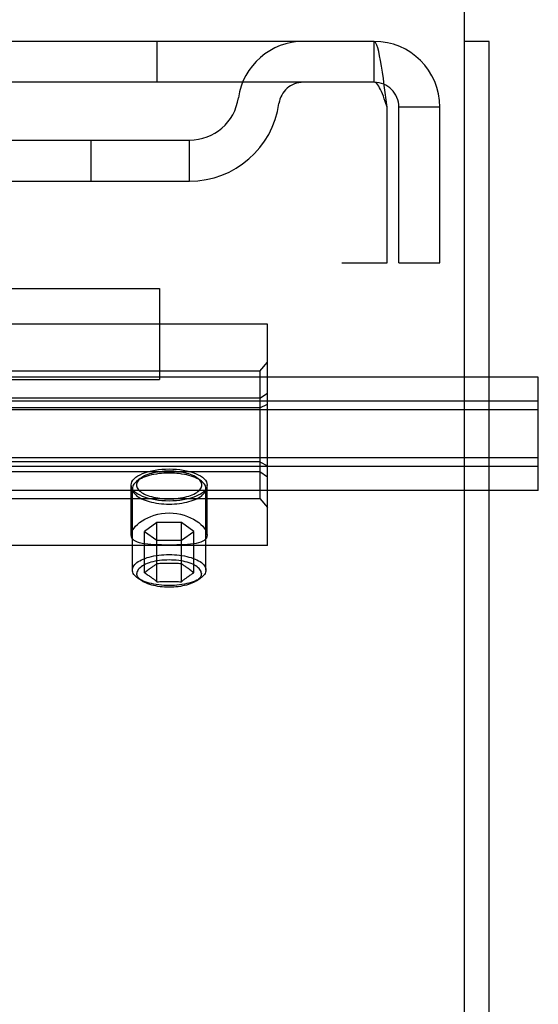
# Model space of a CAD drawing. Header units: inches. Extents: x 0 to 283, y 0 to 183.
# Tile 64 of 116: x 138.3 to 139.61, y 131.34 to 133.84. Entities that reach past the tile are written whole.
import ezdxf

# ---------------------------------------------------------------- set-up
doc = ezdxf.new("R2010")
doc.units = ezdxf.units.IN
doc.header["$LTSCALE"] = 15.583333
doc.header["$MEASUREMENT"] = 0
doc.linetypes.add('HIDDEN', pattern=[0.2, 0.1, -0.1])
doc.layers.get('0').update_dxf_attribs({"linetype": 'CONTINUOUS'})
doc.layers.add('DEFAULT_2', color=8, linetype='HIDDEN')

msp = doc.modelspace()

# ---------------------------------------------------------------- linework, layer by layer
at = {"color": 7, "linetype": 'Continuous'}
for p, q in [((139.4253, 130.7243), (139.4253, 133.9118)), ((139.4878, 133.7868), (139.4253, 133.7868)), ((139.4878, 50.0368), (139.4878, 133.7868)), ((139.6128, 132.9334), (139.4878, 132.9334)), ((139.6128, 132.6459), (139.6128, 132.9334)), ((139.6128, 132.8507), (139.4878, 132.8507)), ((139.6128, 132.7069), (139.4878, 132.7069)), ((139.6128, 132.6459), (139.4878, 132.6459))]:
    msp.add_line(p, q, dxfattribs=at)
at = {"layer": 'DEFAULT_2', "color": 8, "linetype": 'HIDDEN'}
for p, q in [((139.1958, 133.7868), (136.0298, 133.7868)), ((138.6441, 133.7868), (138.6441, 133.6828)), ((139.1958, 133.6828), (139.1958, 133.7868)), ((139.1958, 133.6828), (136.0298, 133.6828)), ((139.2288, 133.6198), (139.2241, 133.6339)), ((139.2288, 133.2243), (139.2288, 133.6198)), ((139.2588, 133.2243), (139.2588, 133.6198)), ((139.3628, 133.6198), (139.2588, 133.6198)), ((139.3628, 133.2243), (139.3628, 133.6198)), ((138.2444, 133.5358), (138.7274, 133.5358)), ((138.4774, 133.4318), (138.4774, 133.5358)), ((138.7274, 133.4318), (138.7274, 133.5358)), ((138.2444, 133.4318), (138.7274, 133.4318)), ((135.9968, 133.2243), (139.2288, 133.2243)), ((139.2588, 133.2243), (139.3628, 133.2243)), ((138.2691, 133.1586), (138.6511, 133.1586)), ((138.6511, 133.1586), (138.6511, 132.9276)), ((138.9253, 133.0678), (138.2691, 133.0678)), ((138.9253, 132.5058), (138.9253, 133.0678)), ((138.9053, 132.9485), (138.9253, 132.9715)), ((139.4878, 132.9334), (61.9878, 132.9334)), ((138.9053, 132.9485), (137.4453, 132.9485)), ((138.2691, 132.9276), (138.6511, 132.9276)), ((138.9053, 132.9485), (138.9053, 132.6252)), ((138.9053, 132.8799), (137.4453, 132.8799)), ((138.9053, 132.8799), (138.9253, 132.8931)), ((139.6128, 132.8724), (61.8628, 132.8724)), ((138.9053, 132.8554), (137.4453, 132.8554)), ((138.9053, 132.8554), (138.9253, 132.8652)), ((139.4878, 132.8507), (61.9878, 132.8507)), ((139.6128, 132.7287), (61.8628, 132.7287)), ((139.4878, 132.7069), (61.9878, 132.7069)), ((138.9053, 132.7183), (137.4453, 132.7183)), ((138.9053, 132.7183), (138.9253, 132.7085)), ((137.4453, 132.6938), (138.9053, 132.6938)), ((138.9053, 132.6938), (138.9253, 132.6805)), ((138.5788, 132.5322), (138.5788, 132.6595)), ((138.6017, 132.6759), (138.5928, 132.6688)), ((138.7489, 132.6759), (138.7578, 132.6688)), ((138.7718, 132.5322), (138.7718, 132.6595)), ((139.4878, 132.6459), (61.9878, 132.6459)), ((138.5821, 132.4434), (138.5821, 132.6504)), ((138.7686, 132.4434), (138.7686, 132.6504)), ((137.4453, 132.6252), (138.9053, 132.6252)), ((138.9053, 132.6252), (138.9253, 132.6022)), ((138.6441, 132.5645), (138.613, 132.5417)), ((138.6441, 132.4136), (138.6441, 132.5645)), ((138.7065, 132.5645), (138.6441, 132.5645)), ((138.7065, 132.4136), (138.7065, 132.5645)), ((138.7377, 132.5417), (138.7065, 132.5645)), ((138.613, 132.4364), (138.613, 132.5417)), ((138.613, 132.5417), (138.6441, 132.5189)), ((138.7065, 132.5189), (138.7377, 132.5417)), ((138.7377, 132.4364), (138.7377, 132.5417)), ((138.9253, 132.5058), (137.4253, 132.5058)), ((138.6441, 132.5189), (138.7065, 132.5189)), ((138.6151, 132.4382), (138.613, 132.4364)), ((138.613, 132.4364), (138.614, 132.4358)), ((138.6172, 132.4399), (138.6151, 132.4382)), ((138.6194, 132.4416), (138.6172, 132.4399)), ((138.6172, 132.4336), (138.6194, 132.4322)), ((138.6215, 132.4433), (138.6194, 132.4416)), ((138.6194, 132.4322), (138.6215, 132.4307)), ((138.6236, 132.4449), (138.6215, 132.4433)), ((138.6215, 132.4307), (138.6236, 132.4293)), ((138.7259, 132.4457), (138.7237, 132.4473)), ((138.7237, 132.4269), (138.7259, 132.4285)), ((138.728, 132.4441), (138.7259, 132.4457)), ((138.7259, 132.4285), (138.728, 132.43)), ((138.7302, 132.4424), (138.728, 132.4441)), ((138.728, 132.43), (138.7302, 132.4315)), ((138.7323, 132.4408), (138.7302, 132.4424)), ((138.7345, 132.439), (138.7323, 132.4408)), ((138.6059, 132.416), (138.5963, 132.4224)), ((138.7447, 132.416), (138.7543, 132.4224))]:
    msp.add_line(p, q, dxfattribs=at)
for points in [[(139.2288, 133.6198), (139.2264, 133.6385), (139.2241, 133.657), (139.2217, 133.675), (139.2194, 133.6923), (139.217, 133.7087), (139.2147, 133.724), (139.2123, 133.7379), (139.2099, 133.7504), (139.2076, 133.7612), (139.2052, 133.7703), (139.2029, 133.7775), (139.2005, 133.7826), (139.1982, 133.7858), (139.1958, 133.7868)], [(139.2241, 133.6339), (139.2217, 133.6406), (139.2194, 133.6472), (139.217, 133.6534), (139.2147, 133.6591), (139.2123, 133.6644), (139.2099, 133.6691), (139.2076, 133.6732), (139.2052, 133.6766), (139.2029, 133.6793), (139.2005, 133.6813), (139.1982, 133.6824), (139.1958, 133.6828)], [(138.5788, 132.6595), (138.5793, 132.6636), (138.5807, 132.6676), (138.5831, 132.6715), (138.5864, 132.6754), (138.5906, 132.679), (138.5956, 132.6825), (138.6014, 132.6857), (138.608, 132.6887), (138.6152, 132.6914), (138.623, 132.6938)], [(138.6753, 132.6898), (138.6687, 132.6897), (138.6621, 132.6895), (138.6556, 132.689), (138.6492, 132.6883), (138.6428, 132.6874), (138.6367, 132.6863), (138.6307, 132.685), (138.625, 132.6836), (138.6195, 132.682), (138.6143, 132.6802), (138.6094, 132.6783), (138.6049, 132.6763), (138.6007, 132.6741), (138.5969, 132.6718), (138.5935, 132.6693), (138.5928, 132.6688)], [(138.6753, 132.6947), (138.6694, 132.6946), (138.6635, 132.6943), (138.6577, 132.6939), (138.652, 132.6933), (138.6463, 132.6925), (138.6408, 132.6915), (138.6355, 132.6904), (138.6304, 132.6891), (138.6255, 132.6877), (138.6208, 132.6861), (138.6165, 132.6844), (138.6124, 132.6826), (138.6087, 132.6806), (138.6053, 132.6785), (138.6023, 132.6764), (138.6017, 132.6759)], [(138.623, 132.6938), (138.631, 132.6957), (138.6394, 132.6973), (138.648, 132.6986), (138.657, 132.6995), (138.6661, 132.7001), (138.6753, 132.7003)], [(138.6753, 132.7003), (138.6846, 132.7001), (138.6936, 132.6995), (138.7026, 132.6986), (138.7113, 132.6973), (138.7196, 132.6957), (138.7276, 132.6938)], [(138.7489, 132.6759), (138.7483, 132.6764), (138.7453, 132.6785), (138.7419, 132.6806), (138.7382, 132.6826), (138.7341, 132.6844), (138.7298, 132.6861), (138.7251, 132.6877), (138.7202, 132.6891), (138.7151, 132.6904), (138.7098, 132.6915), (138.7043, 132.6925), (138.6986, 132.6933), (138.6929, 132.6939), (138.6871, 132.6943), (138.6812, 132.6946), (138.6753, 132.6947)], [(138.7578, 132.6688), (138.7571, 132.6693), (138.7537, 132.6718), (138.7499, 132.6741), (138.7457, 132.6763), (138.7412, 132.6783), (138.7363, 132.6802), (138.7311, 132.682), (138.7256, 132.6836), (138.7199, 132.685), (138.7139, 132.6863), (138.7078, 132.6874), (138.7015, 132.6883), (138.695, 132.689), (138.6885, 132.6895), (138.6819, 132.6897), (138.6753, 132.6898)], [(138.7276, 132.6938), (138.7354, 132.6914), (138.7426, 132.6887), (138.7492, 132.6857), (138.755, 132.6825), (138.76, 132.679), (138.7642, 132.6754), (138.7675, 132.6715), (138.7699, 132.6676), (138.7713, 132.6636), (138.7718, 132.6595)], [(138.623, 132.6252), (138.6152, 132.6276), (138.608, 132.6303), (138.6014, 132.6333), (138.5956, 132.6365), (138.5906, 132.64), (138.5864, 132.6436), (138.5831, 132.6475), (138.5807, 132.6514), (138.5793, 132.6554), (138.5788, 132.6595)], [(138.5928, 132.6688), (138.5905, 132.6668), (138.5879, 132.6642), (138.5858, 132.6616), (138.5842, 132.6588), (138.583, 132.6561), (138.5823, 132.6533), (138.5821, 132.6504)], [(138.6017, 132.6759), (138.5996, 132.6741), (138.5973, 132.6718), (138.5954, 132.6694), (138.594, 132.667), (138.5929, 132.6645), (138.5923, 132.662), (138.5921, 132.6595), (138.5923, 132.657), (138.5929, 132.6545), (138.594, 132.652), (138.5954, 132.6496), (138.5973, 132.6472), (138.5996, 132.6449), (138.6023, 132.6426), (138.6053, 132.6405), (138.6087, 132.6384), (138.6124, 132.6364), (138.6165, 132.6346), (138.6208, 132.6329), (138.6255, 132.6313), (138.6304, 132.6299), (138.6355, 132.6286), (138.6408, 132.6275), (138.6463, 132.6265), (138.652, 132.6257), (138.6577, 132.6251), (138.6635, 132.6247), (138.6694, 132.6244), (138.6753, 132.6243)], [(138.6753, 132.6243), (138.6812, 132.6244), (138.6871, 132.6247), (138.6929, 132.6251), (138.6986, 132.6257), (138.7043, 132.6265), (138.7098, 132.6275), (138.7151, 132.6286), (138.7202, 132.6299), (138.7251, 132.6313), (138.7298, 132.6329), (138.7341, 132.6346), (138.7382, 132.6364), (138.7419, 132.6384), (138.7453, 132.6405), (138.7483, 132.6426), (138.751, 132.6449), (138.7533, 132.6472), (138.7552, 132.6496), (138.7566, 132.652), (138.7577, 132.6545), (138.7583, 132.657), (138.7586, 132.6595), (138.7583, 132.662), (138.7577, 132.6645), (138.7566, 132.667), (138.7552, 132.6694), (138.7533, 132.6718), (138.751, 132.6741), (138.7489, 132.6759)], [(138.7718, 132.6595), (138.7713, 132.6554), (138.7699, 132.6514), (138.7675, 132.6475), (138.7642, 132.6436), (138.76, 132.64), (138.755, 132.6365), (138.7492, 132.6333), (138.7426, 132.6303), (138.7354, 132.6276), (138.7276, 132.6252)], [(138.7686, 132.6504), (138.7683, 132.6533), (138.7676, 132.6561), (138.7664, 132.6588), (138.7648, 132.6616), (138.7627, 132.6642), (138.7601, 132.6668), (138.7578, 132.6688)], [(138.5821, 132.6504), (138.5823, 132.6476), (138.583, 132.6448), (138.5842, 132.6421), (138.5858, 132.6393), (138.5879, 132.6367), (138.5905, 132.6341), (138.5935, 132.6315), (138.5969, 132.6291), (138.6007, 132.6268), (138.6049, 132.6246), (138.6094, 132.6225), (138.6143, 132.6206), (138.6195, 132.6189), (138.625, 132.6173), (138.6307, 132.6158), (138.6367, 132.6146), (138.6428, 132.6135), (138.6492, 132.6126), (138.6556, 132.6119), (138.6621, 132.6114), (138.6687, 132.6111), (138.6753, 132.611)], [(138.6753, 132.611), (138.6819, 132.6111), (138.6885, 132.6114), (138.695, 132.6119), (138.7015, 132.6126), (138.7078, 132.6135), (138.7139, 132.6146), (138.7199, 132.6158), (138.7256, 132.6173), (138.7311, 132.6189), (138.7363, 132.6206), (138.7412, 132.6225), (138.7457, 132.6246), (138.7499, 132.6268), (138.7537, 132.6291), (138.7571, 132.6315), (138.7601, 132.6341), (138.7627, 132.6367), (138.7648, 132.6393), (138.7664, 132.6421), (138.7676, 132.6448), (138.7683, 132.6476), (138.7686, 132.6504)], [(138.6753, 132.6187), (138.6661, 132.6189), (138.657, 132.6195), (138.648, 132.6204), (138.6394, 132.6217), (138.631, 132.6233), (138.623, 132.6252)], [(138.7276, 132.6252), (138.7196, 132.6233), (138.7113, 132.6217), (138.7026, 132.6204), (138.6936, 132.6195), (138.6846, 132.6189), (138.6753, 132.6187)], [(138.5788, 132.5322), (138.5793, 132.5363), (138.5806, 132.5407), (138.5829, 132.5452), (138.5861, 132.5499), (138.5901, 132.5546), (138.5948, 132.5593), (138.6004, 132.5639), (138.6066, 132.5683), (138.6134, 132.5724), (138.6208, 132.5763), (138.6288, 132.5797), (138.6372, 132.5827), (138.6462, 132.5851), (138.6557, 132.5869), (138.6653, 132.588), (138.6753, 132.5884)], [(138.6753, 132.5884), (138.6853, 132.588), (138.695, 132.5869), (138.7044, 132.5851), (138.7134, 132.5827), (138.7219, 132.5797), (138.7298, 132.5763), (138.7372, 132.5724), (138.7441, 132.5683), (138.7503, 132.5639), (138.7558, 132.5593), (138.7605, 132.5546), (138.7645, 132.5499), (138.7677, 132.5452), (138.77, 132.5407), (138.7713, 132.5363), (138.7718, 132.5322)], [(138.6753, 132.5069), (138.6653, 132.5069), (138.6557, 132.5071), (138.6463, 132.5073), (138.6373, 132.5077), (138.6288, 132.5082), (138.6208, 132.5089), (138.6134, 132.5099), (138.6066, 132.511), (138.6004, 132.5125), (138.5949, 132.5143), (138.5901, 132.5164), (138.5861, 132.5188), (138.5829, 132.5216), (138.5807, 132.5248), (138.5793, 132.5283), (138.5788, 132.5322)], [(138.7718, 132.5322), (138.7713, 132.5283), (138.77, 132.5248), (138.7677, 132.5216), (138.7645, 132.5188), (138.7605, 132.5164), (138.7557, 132.5143), (138.7502, 132.5125), (138.744, 132.511), (138.7372, 132.5099), (138.7298, 132.5089), (138.7218, 132.5082), (138.7133, 132.5077), (138.7043, 132.5073), (138.6949, 132.5071), (138.6853, 132.5069), (138.6753, 132.5069)], [(138.5821, 132.4434), (138.5823, 132.4462), (138.583, 132.449), (138.5842, 132.4517), (138.5858, 132.4545), (138.5879, 132.4571), (138.5905, 132.4597), (138.5935, 132.4622), (138.5969, 132.4647), (138.6007, 132.467), (138.6048, 132.4692), (138.6094, 132.4712), (138.6142, 132.4731), (138.6194, 132.4749), (138.6249, 132.4765), (138.6306, 132.4779), (138.6366, 132.4792), (138.6427, 132.4803), (138.649, 132.4812), (138.6555, 132.4819), (138.662, 132.4824), (138.6687, 132.4827), (138.6753, 132.4828)], [(138.6753, 132.4828), (138.682, 132.4827), (138.6886, 132.4824), (138.6951, 132.4819), (138.7016, 132.4812), (138.7079, 132.4803), (138.714, 132.4792), (138.72, 132.4779), (138.7257, 132.4765), (138.7312, 132.4749), (138.7364, 132.4731), (138.7412, 132.4712), (138.7458, 132.4692), (138.75, 132.467), (138.7538, 132.4647), (138.7571, 132.4622), (138.7601, 132.4597), (138.7627, 132.4571), (138.7648, 132.4545), (138.7664, 132.4517), (138.7676, 132.449), (138.7683, 132.4462), (138.7686, 132.4434)], [(138.7572, 132.4344), (138.757, 132.437), (138.7563, 132.4395), (138.7552, 132.4421), (138.7536, 132.4446), (138.7516, 132.447), (138.7491, 132.4494), (138.7463, 132.4517), (138.743, 132.4539), (138.7394, 132.456), (138.7354, 132.4579), (138.731, 132.4598), (138.7264, 132.4614), (138.7215, 132.463), (138.7163, 132.4644), (138.7109, 132.4656), (138.7052, 132.4666), (138.6995, 132.4675), (138.6935, 132.4681), (138.6875, 132.4686), (138.6814, 132.4689), (138.6753, 132.469), (138.6692, 132.4689), (138.6631, 132.4686), (138.6571, 132.4681), (138.6512, 132.4675), (138.6454, 132.4666), (138.6398, 132.4656), (138.6343, 132.4644), (138.6291, 132.463), (138.6242, 132.4614), (138.6196, 132.4598), (138.6152, 132.4579), (138.6112, 132.456), (138.6076, 132.4539), (138.6043, 132.4517), (138.6015, 132.4494), (138.599, 132.447), (138.597, 132.4446), (138.5954, 132.4421), (138.5943, 132.4395), (138.5936, 132.437), (138.5934, 132.4344)], [(138.6441, 132.4593), (138.6422, 132.458), (138.6404, 132.4568), (138.6386, 132.4556), (138.6369, 132.4545), (138.6352, 132.4533), (138.6336, 132.4522), (138.6321, 132.4511), (138.6307, 132.4501), (138.6293, 132.4491), (138.6281, 132.4482), (138.6269, 132.4473), (138.6258, 132.4465), (138.6236, 132.4449)], [(138.7065, 132.4593), (138.7026, 132.4594), (138.6987, 132.4596), (138.6948, 132.4597), (138.691, 132.4598), (138.6871, 132.4599), (138.6832, 132.4599), (138.6792, 132.46), (138.6753, 132.46), (138.6714, 132.46), (138.6675, 132.4599), (138.6635, 132.4599), (138.6597, 132.4598), (138.6558, 132.4597), (138.652, 132.4596), (138.6481, 132.4594), (138.6441, 132.4593)], [(138.7237, 132.4473), (138.7225, 132.4482), (138.7213, 132.4491), (138.7199, 132.4501), (138.7185, 132.4511), (138.717, 132.4522), (138.7154, 132.4533), (138.7137, 132.4545), (138.712, 132.4556), (138.7102, 132.4568), (138.7084, 132.458), (138.7065, 132.4593)], [(138.5963, 132.4224), (138.5935, 132.4245), (138.5905, 132.427), (138.5879, 132.4296), (138.5858, 132.4323), (138.5842, 132.435), (138.583, 132.4378), (138.5823, 132.4405), (138.5821, 132.4434)], [(138.6059, 132.416), (138.6034, 132.4178), (138.6008, 132.42), (138.5985, 132.4223), (138.5967, 132.4246), (138.5952, 132.427), (138.5942, 132.4294), (138.5936, 132.4319), (138.5934, 132.4344)], [(138.614, 132.4358), (138.6161, 132.4344), (138.6172, 132.4336)], [(138.6236, 132.4293), (138.6258, 132.4277), (138.6269, 132.4269), (138.6281, 132.4261), (138.6293, 132.4252), (138.6307, 132.4242), (138.6321, 132.4231), (138.6336, 132.422), (138.6352, 132.4207), (138.6369, 132.4194), (138.6386, 132.4181), (138.6404, 132.4166), (138.6422, 132.4152), (138.6441, 132.4136)], [(138.7065, 132.4136), (138.7084, 132.4152), (138.7102, 132.4166), (138.712, 132.4181), (138.7137, 132.4194), (138.7154, 132.4207), (138.717, 132.422), (138.7185, 132.4231), (138.72, 132.4242), (138.7213, 132.4252), (138.7225, 132.4261), (138.7237, 132.4269)], [(138.7302, 132.4315), (138.7323, 132.4329), (138.7334, 132.4336)], [(138.7334, 132.4336), (138.7355, 132.4351), (138.7366, 132.4358), (138.7377, 132.4364)], [(138.7377, 132.4364), (138.7366, 132.4373), (138.7345, 132.439)], [(138.7572, 132.4344), (138.757, 132.4319), (138.7564, 132.4294), (138.7554, 132.427), (138.7539, 132.4246), (138.7521, 132.4223), (138.7498, 132.42), (138.7472, 132.4178), (138.7447, 132.416)], [(138.7686, 132.4434), (138.7683, 132.4405), (138.7676, 132.4378), (138.7664, 132.435), (138.7648, 132.4323), (138.7627, 132.4296), (138.7601, 132.427), (138.7571, 132.4245), (138.7543, 132.4224)], [(138.6753, 132.404), (138.6687, 132.4041), (138.662, 132.4044), (138.6555, 132.4049), (138.649, 132.4055), (138.6427, 132.4064), (138.6366, 132.4075), (138.6306, 132.4088), (138.6249, 132.4102), (138.6194, 132.4118), (138.6142, 132.4136), (138.6094, 132.4155), (138.6048, 132.4176), (138.6007, 132.4197), (138.5969, 132.4221), (138.5963, 132.4224)], [(138.6753, 132.3997), (138.6695, 132.3998), (138.6636, 132.4001), (138.6579, 132.4005), (138.6522, 132.4011), (138.6467, 132.4019), (138.6413, 132.4029), (138.636, 132.404), (138.631, 132.4052), (138.6262, 132.4067), (138.6216, 132.4082), (138.6174, 132.4099), (138.6134, 132.4117), (138.6097, 132.4136), (138.6064, 132.4157), (138.6059, 132.416)], [(138.6441, 132.4136), (138.6481, 132.4138), (138.652, 132.4139), (138.6558, 132.414), (138.6597, 132.4141), (138.6635, 132.4142), (138.6675, 132.4143), (138.6714, 132.4143), (138.6753, 132.4143), (138.6792, 132.4143), (138.6832, 132.4143), (138.6871, 132.4142), (138.691, 132.4141), (138.6948, 132.414), (138.6987, 132.4139), (138.7026, 132.4138), (138.7065, 132.4136)], [(138.7543, 132.4224), (138.7538, 132.4221), (138.75, 132.4197), (138.7458, 132.4176), (138.7412, 132.4155), (138.7364, 132.4136), (138.7312, 132.4118), (138.7257, 132.4102), (138.72, 132.4088), (138.714, 132.4075), (138.7079, 132.4064), (138.7016, 132.4055), (138.6951, 132.4049), (138.6886, 132.4044), (138.682, 132.4041), (138.6753, 132.404)], [(138.7447, 132.416), (138.7442, 132.4157), (138.7409, 132.4136), (138.7372, 132.4117), (138.7332, 132.4099), (138.729, 132.4082), (138.7244, 132.4067), (138.7196, 132.4052), (138.7146, 132.404), (138.7093, 132.4029), (138.7039, 132.4019), (138.6984, 132.4011), (138.6927, 132.4005), (138.687, 132.4001), (138.6811, 132.3998), (138.6753, 132.3997)]]:
    msp.add_lwpolyline(points, dxfattribs=at)
for centre, radius, start, end in [((139.0165, 133.6198), 0.167, 90, 171.9284), ((139.1958, 133.6198), 0.167, 0, 90), ((139.016, 133.6203), 0.0625, 90, 172.0137), ((139.1958, 133.6198), 0.063, 0, 90), ((138.7274, 133.6608), 0.125, 270, 351.9284), ((138.7274, 133.6608), 0.229, 270, 352.0137)]:
    msp.add_arc(centre, radius, start, end, dxfattribs=at)

doc.saveas('drawing.dxf')
